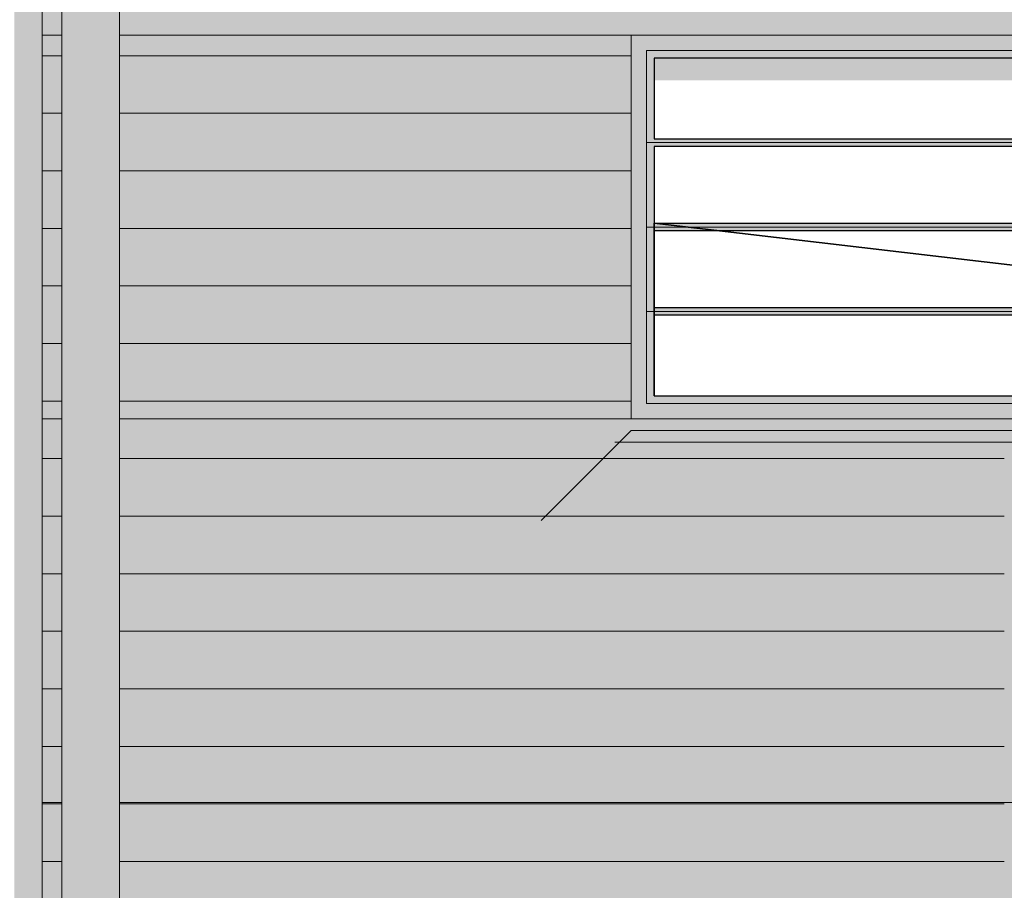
# Model space of a CAD drawing. Header units: metres. Extents: x 1169 to 1496, y -112 to 50.
# Tile 8 of 256: x 1281.53 to 1284.1, y -70.7 to -68.43. Entities that reach past the tile are written whole.
import ezdxf

# ---------------------------------------------------------------- set-up
doc = ezdxf.new("R2010")
doc.units = ezdxf.units.M
doc.header["$XCLIPFRAME"] = 2
doc.linetypes.add('AUSGEZOGEN', pattern=[0])
doc.linetypes.add('PUNKT2_S9', pattern=[0.0015, 0, -0.0015])
for name, color, linetype, lineweight in [('XR$2$Ansicht', 1, 'AUSGEZOGEN', 50), ('XR$2$Dach_1', 3, 'AUSGEZOGEN', 18), ('XR$2$Filling', 4, 'AUSGEZOGEN', 13), ('XR$2$STANDARD_1', 7, 'AUSGEZOGEN', 25), ('XR$3$Design', 4, 'AUSGEZOGEN', 13), ('XR$3$Muster', 4, 'AUSGEZOGEN', 13), ('XR$4$Ansicht', 1, 'AUSGEZOGEN', 50), ('XR$4$Muster', 4, 'AUSGEZOGEN', 13), ('XR$4$Möblierung', 4, 'AUSGEZOGEN', 13), ('XR$5$Möblierung', 4, 'AUSGEZOGEN', 13)]:
    doc.layers.add(name, color=color, linetype=linetype, lineweight=lineweight)
picture_1 = doc.add_image_def('image1.tif', size_in_pixel=(512, 512))

# ---------------------------------------------------------------- blocks, each defined once
blk = doc.blocks.new('MUSTER_2')
at = {"layer": 'XR$2$Filling', "color": 52, "linetype": 'AUSGEZOGEN', "lineweight": 13, "transparency": 33554687}
for p, q in [((1281.5922, -68.52), (1281.6, -68.52)), ((1281.6001, -68.52), (1281.6436, -68.52)), ((1281.7936, -68.52), (1281.8, -68.52)), ((1281.8001, -68.52), (1281.9, -68.52)), ((1281.9001, -68.52), (1282, -68.52)), ((1282.0001, -68.52), (1282.1, -68.52)), ((1282.1001, -68.52), (1282.2, -68.52)), ((1282.2001, -68.52), (1282.3, -68.52)), ((1282.3001, -68.52), (1282.4, -68.52)), ((1282.4001, -68.52), (1282.5, -68.52)), ((1282.5001, -68.52), (1282.6, -68.52)), ((1282.6001, -68.52), (1282.7, -68.52)), ((1282.7001, -68.52), (1282.8, -68.52)), ((1282.8001, -68.52), (1282.9, -68.52)), ((1282.9001, -68.52), (1283, -68.52)), ((1283.0001, -68.52), (1283.1, -68.52)), ((1283.1001, -68.52), (1283.1272, -68.52)), ((1281.5922, -68.67), (1281.6, -68.67)), ((1281.6001, -68.67), (1281.6436, -68.67)), ((1281.7936, -68.67), (1281.8, -68.67)), ((1281.8001, -68.67), (1281.9, -68.67)), ((1281.9001, -68.67), (1282, -68.67)), ((1282.0001, -68.67), (1282.1, -68.67)), ((1282.1001, -68.67), (1282.2, -68.67)), ((1282.2001, -68.67), (1282.3, -68.67)), ((1282.3001, -68.67), (1282.4, -68.67)), ((1282.4001, -68.67), (1282.5, -68.67)), ((1282.5001, -68.67), (1282.6, -68.67)), ((1282.6001, -68.67), (1282.7, -68.67)), ((1282.7001, -68.67), (1282.8, -68.67)), ((1282.8001, -68.67), (1282.9, -68.67)), ((1282.9001, -68.67), (1283, -68.67)), ((1283.0001, -68.67), (1283.1, -68.67)), ((1283.1001, -68.67), (1283.1272, -68.67)), ((1281.5922, -68.82), (1281.6, -68.82)), ((1281.6001, -68.82), (1281.6436, -68.82)), ((1281.7936, -68.82), (1281.8, -68.82)), ((1281.8001, -68.82), (1281.9, -68.82)), ((1281.9001, -68.82), (1282, -68.82)), ((1282.0001, -68.82), (1282.1, -68.82)), ((1282.1001, -68.82), (1282.2, -68.82)), ((1282.2001, -68.82), (1282.3, -68.82)), ((1282.3001, -68.82), (1282.4, -68.82)), ((1282.4001, -68.82), (1282.5, -68.82)), ((1282.5001, -68.82), (1282.6, -68.82)), ((1282.6001, -68.82), (1282.7, -68.82)), ((1282.7001, -68.82), (1282.8, -68.82)), ((1282.8001, -68.82), (1282.9, -68.82)), ((1282.9001, -68.82), (1283, -68.82)), ((1283.0001, -68.82), (1283.1, -68.82)), ((1283.1001, -68.82), (1283.1272, -68.82)), ((1281.5922, -68.97), (1281.6, -68.97)), ((1281.6001, -68.97), (1281.6436, -68.97)), ((1281.7936, -68.97), (1281.8, -68.97)), ((1281.8001, -68.97), (1281.9, -68.97)), ((1281.9001, -68.97), (1282, -68.97)), ((1282.0001, -68.97), (1282.1, -68.97)), ((1282.1001, -68.97), (1282.2, -68.97)), ((1282.2001, -68.97), (1282.3, -68.97)), ((1282.3001, -68.97), (1282.4, -68.97)), ((1282.4001, -68.97), (1282.5, -68.97)), ((1282.5001, -68.97), (1282.6, -68.97)), ((1282.6001, -68.97), (1282.7, -68.97)), ((1282.7001, -68.97), (1282.8, -68.97)), ((1282.8001, -68.97), (1282.9, -68.97)), ((1282.9001, -68.97), (1283, -68.97)), ((1283.0001, -68.97), (1283.1, -68.97)), ((1283.1001, -68.97), (1283.1272, -68.97)), ((1281.5922, -69.12), (1281.6, -69.12)), ((1281.6001, -69.12), (1281.6436, -69.12)), ((1281.7936, -69.12), (1281.8, -69.12)), ((1281.8001, -69.12), (1281.9, -69.12)), ((1281.9001, -69.12), (1282, -69.12)), ((1282.0001, -69.12), (1282.1, -69.12)), ((1282.1001, -69.12), (1282.2, -69.12)), ((1282.2001, -69.12), (1282.3, -69.12)), ((1282.3001, -69.12), (1282.4, -69.12)), ((1282.4001, -69.12), (1282.5, -69.12)), ((1282.5001, -69.12), (1282.6, -69.12)), ((1282.6001, -69.12), (1282.7, -69.12)), ((1282.7001, -69.12), (1282.8, -69.12)), ((1282.8001, -69.12), (1282.9, -69.12)), ((1282.9001, -69.12), (1283, -69.12)), ((1283.0001, -69.12), (1283.1, -69.12)), ((1283.1001, -69.12), (1283.1272, -69.12)), ((1281.5922, -69.27), (1281.6, -69.27)), ((1281.6001, -69.27), (1281.6436, -69.27)), ((1281.7936, -69.27), (1281.8, -69.27)), ((1281.8001, -69.27), (1281.9, -69.27)), ((1281.9001, -69.27), (1282, -69.27)), ((1282.0001, -69.27), (1282.1, -69.27)), ((1282.1001, -69.27), (1282.2, -69.27)), ((1282.2001, -69.27), (1282.3, -69.27)), ((1282.3001, -69.27), (1282.4, -69.27)), ((1282.4001, -69.27), (1282.5, -69.27)), ((1282.5001, -69.27), (1282.6, -69.27)), ((1282.6001, -69.27), (1282.7, -69.27)), ((1282.7001, -69.27), (1282.8, -69.27)), ((1282.8001, -69.27), (1282.9, -69.27)), ((1282.9001, -69.27), (1283, -69.27)), ((1283.0001, -69.27), (1283.1, -69.27)), ((1283.1001, -69.27), (1283.1272, -69.27)), ((1281.5922, -69.42), (1281.6, -69.42)), ((1281.6001, -69.42), (1281.6436, -69.42)), ((1281.7936, -69.42), (1281.8, -69.42)), ((1281.8001, -69.42), (1281.9, -69.42)), ((1281.9001, -69.42), (1282, -69.42)), ((1282.0001, -69.42), (1282.1, -69.42)), ((1282.1001, -69.42), (1282.2, -69.42)), ((1282.2001, -69.42), (1282.3, -69.42)), ((1282.3001, -69.42), (1282.4, -69.42)), ((1282.4001, -69.42), (1282.5, -69.42)), ((1282.5001, -69.42), (1282.6, -69.42)), ((1282.6001, -69.42), (1282.7, -69.42)), ((1282.7001, -69.42), (1282.8, -69.42)), ((1282.8001, -69.42), (1282.9, -69.42)), ((1282.9001, -69.42), (1283, -69.42)), ((1283.0001, -69.42), (1283.1, -69.42)), ((1283.1001, -69.42), (1283.1272, -69.42)), ((1281.5922, -69.57), (1281.6, -69.57)), ((1281.6001, -69.57), (1281.6436, -69.57)), ((1281.7936, -69.57), (1281.8, -69.57)), ((1281.8001, -69.57), (1281.9, -69.57)), ((1281.9001, -69.57), (1282, -69.57)), ((1282.0001, -69.57), (1282.1, -69.57)), ((1282.1001, -69.57), (1282.2, -69.57)), ((1282.2001, -69.57), (1282.3, -69.57)), ((1282.3001, -69.57), (1282.4, -69.57)), ((1282.4001, -69.57), (1282.5, -69.57)), ((1282.5001, -69.57), (1282.6, -69.57)), ((1282.6001, -69.57), (1282.7, -69.57)), ((1282.7001, -69.57), (1282.8, -69.57)), ((1282.8001, -69.57), (1282.9, -69.57)), ((1282.9001, -69.57), (1283, -69.57)), ((1283.0001, -69.57), (1283.1, -69.57)), ((1283.1001, -69.57), (1283.2, -69.57)), ((1283.2001, -69.57), (1283.3, -69.57)), ((1283.3001, -69.57), (1283.4, -69.57)), ((1283.4001, -69.57), (1283.5, -69.57)), ((1283.5001, -69.57), (1283.6, -69.57)), ((1283.6001, -69.57), (1283.7, -69.57)), ((1283.7001, -69.57), (1283.8, -69.57)), ((1283.8001, -69.57), (1283.9, -69.57)), ((1283.9001, -69.57), (1284, -69.57)), ((1284.0001, -69.57), (1284.1, -69.57)), ((1281.5922, -69.72), (1281.6, -69.72)), ((1281.6001, -69.72), (1281.6436, -69.72)), ((1281.7936, -69.72), (1281.8, -69.72)), ((1281.8001, -69.72), (1281.9, -69.72)), ((1281.9001, -69.72), (1282, -69.72)), ((1282.0001, -69.72), (1282.1, -69.72)), ((1282.1001, -69.72), (1282.2, -69.72)), ((1282.2001, -69.72), (1282.3, -69.72)), ((1282.3001, -69.72), (1282.4, -69.72)), ((1282.4001, -69.72), (1282.5, -69.72)), ((1282.5001, -69.72), (1282.6, -69.72)), ((1282.6001, -69.72), (1282.7, -69.72)), ((1282.7001, -69.72), (1282.8, -69.72)), ((1282.8001, -69.72), (1282.9, -69.72)), ((1282.9001, -69.72), (1283, -69.72)), ((1283.0001, -69.72), (1283.1, -69.72)), ((1283.1001, -69.72), (1283.2, -69.72)), ((1283.2001, -69.72), (1283.3, -69.72)), ((1283.3001, -69.72), (1283.4, -69.72)), ((1283.4001, -69.72), (1283.5, -69.72)), ((1283.5001, -69.72), (1283.6, -69.72)), ((1283.6001, -69.72), (1283.7, -69.72)), ((1283.7001, -69.72), (1283.8, -69.72)), ((1283.8001, -69.72), (1283.9, -69.72)), ((1283.9001, -69.72), (1284, -69.72)), ((1284.0001, -69.72), (1284.1, -69.72)), ((1281.5922, -69.87), (1281.6, -69.87)), ((1281.6001, -69.87), (1281.6436, -69.87)), ((1281.7936, -69.87), (1281.8, -69.87)), ((1281.8001, -69.87), (1281.9, -69.87)), ((1281.9001, -69.87), (1282, -69.87)), ((1282.0001, -69.87), (1282.1, -69.87)), ((1282.1001, -69.87), (1282.2, -69.87)), ((1282.2001, -69.87), (1282.3, -69.87)), ((1282.3001, -69.87), (1282.4, -69.87)), ((1282.4001, -69.87), (1282.5, -69.87)), ((1282.5001, -69.87), (1282.6, -69.87)), ((1282.6001, -69.87), (1282.7, -69.87)), ((1282.7001, -69.87), (1282.8, -69.87)), ((1282.8001, -69.87), (1282.9, -69.87)), ((1282.9001, -69.87), (1283, -69.87)), ((1283.0001, -69.87), (1283.1, -69.87)), ((1283.1001, -69.87), (1283.2, -69.87)), ((1283.2001, -69.87), (1283.3, -69.87)), ((1283.3001, -69.87), (1283.4, -69.87)), ((1283.4001, -69.87), (1283.5, -69.87)), ((1283.5001, -69.87), (1283.6, -69.87)), ((1283.6001, -69.87), (1283.7, -69.87)), ((1283.7001, -69.87), (1283.8, -69.87)), ((1283.8001, -69.87), (1283.9, -69.87)), ((1283.9001, -69.87), (1284, -69.87)), ((1284.0001, -69.87), (1284.1, -69.87)), ((1281.5922, -70.02), (1281.6, -70.02)), ((1281.6001, -70.02), (1281.6436, -70.02)), ((1281.7936, -70.02), (1281.8, -70.02)), ((1281.8001, -70.02), (1281.9, -70.02)), ((1281.9001, -70.02), (1282, -70.02)), ((1282.0001, -70.02), (1282.1, -70.02)), ((1282.1001, -70.02), (1282.2, -70.02)), ((1282.2001, -70.02), (1282.3, -70.02)), ((1282.3001, -70.02), (1282.4, -70.02)), ((1282.4001, -70.02), (1282.5, -70.02)), ((1282.5001, -70.02), (1282.6, -70.02)), ((1282.6001, -70.02), (1282.7, -70.02)), ((1282.7001, -70.02), (1282.8, -70.02)), ((1282.8001, -70.02), (1282.9, -70.02)), ((1282.9001, -70.02), (1283, -70.02)), ((1283.0001, -70.02), (1283.1, -70.02)), ((1283.1001, -70.02), (1283.2, -70.02)), ((1283.2001, -70.02), (1283.3, -70.02)), ((1283.3001, -70.02), (1283.4, -70.02)), ((1283.4001, -70.02), (1283.5, -70.02)), ((1283.5001, -70.02), (1283.6, -70.02)), ((1283.6001, -70.02), (1283.7, -70.02)), ((1283.7001, -70.02), (1283.8, -70.02)), ((1283.8001, -70.02), (1283.9, -70.02)), ((1283.9001, -70.02), (1284, -70.02)), ((1284.0001, -70.02), (1284.1, -70.02)), ((1281.5922, -70.17), (1281.6, -70.17)), ((1281.6001, -70.17), (1281.6436, -70.17)), ((1281.7936, -70.17), (1281.8, -70.17)), ((1281.8001, -70.17), (1281.9, -70.17)), ((1281.9001, -70.17), (1282, -70.17)), ((1282.0001, -70.17), (1282.1, -70.17)), ((1282.1001, -70.17), (1282.2, -70.17)), ((1282.2001, -70.17), (1282.3, -70.17)), ((1282.3001, -70.17), (1282.4, -70.17)), ((1282.4001, -70.17), (1282.5, -70.17)), ((1282.5001, -70.17), (1282.6, -70.17)), ((1282.6001, -70.17), (1282.7, -70.17)), ((1282.7001, -70.17), (1282.8, -70.17)), ((1282.8001, -70.17), (1282.9, -70.17)), ((1282.9001, -70.17), (1283, -70.17)), ((1283.0001, -70.17), (1283.1, -70.17)), ((1283.1001, -70.17), (1283.2, -70.17)), ((1283.2001, -70.17), (1283.3, -70.17)), ((1283.3001, -70.17), (1283.4, -70.17)), ((1283.4001, -70.17), (1283.5, -70.17)), ((1283.5001, -70.17), (1283.6, -70.17)), ((1283.6001, -70.17), (1283.7, -70.17)), ((1283.7001, -70.17), (1283.8, -70.17)), ((1283.8001, -70.17), (1283.9, -70.17)), ((1283.9001, -70.17), (1284, -70.17)), ((1284.0001, -70.17), (1284.1, -70.17)), ((1281.5922, -70.32), (1281.6, -70.32)), ((1281.6001, -70.32), (1281.6436, -70.32)), ((1281.7936, -70.32), (1281.8, -70.32)), ((1281.8001, -70.32), (1281.9, -70.32)), ((1281.9001, -70.32), (1282, -70.32)), ((1282.0001, -70.32), (1282.1, -70.32)), ((1282.1001, -70.32), (1282.2, -70.32)), ((1282.2001, -70.32), (1282.3, -70.32)), ((1282.3001, -70.32), (1282.4, -70.32)), ((1282.4001, -70.32), (1282.5, -70.32)), ((1282.5001, -70.32), (1282.6, -70.32)), ((1282.6001, -70.32), (1282.7, -70.32)), ((1282.7001, -70.32), (1282.8, -70.32)), ((1282.8001, -70.32), (1282.9, -70.32)), ((1282.9001, -70.32), (1283, -70.32)), ((1283.0001, -70.32), (1283.1, -70.32)), ((1283.1001, -70.32), (1283.2, -70.32)), ((1283.2001, -70.32), (1283.3, -70.32)), ((1283.3001, -70.32), (1283.4, -70.32)), ((1283.4001, -70.32), (1283.5, -70.32)), ((1283.5001, -70.32), (1283.6, -70.32)), ((1283.6001, -70.32), (1283.7, -70.32)), ((1283.7001, -70.32), (1283.8, -70.32)), ((1283.8001, -70.32), (1283.9, -70.32)), ((1283.9001, -70.32), (1284, -70.32)), ((1284.0001, -70.32), (1284.1, -70.32)), ((1281.5922, -70.47), (1281.6, -70.47)), ((1281.6001, -70.47), (1281.6436, -70.47)), ((1281.7936, -70.47), (1281.8, -70.47)), ((1281.8001, -70.47), (1281.9, -70.47)), ((1281.9001, -70.47), (1282, -70.47)), ((1282.0001, -70.47), (1282.1, -70.47)), ((1282.1001, -70.47), (1282.2, -70.47)), ((1282.2001, -70.47), (1282.3, -70.47)), ((1282.3001, -70.47), (1282.4, -70.47)), ((1282.4001, -70.47), (1282.5, -70.47)), ((1282.5001, -70.47), (1282.6, -70.47)), ((1282.6001, -70.47), (1282.7, -70.47)), ((1282.7001, -70.47), (1282.8, -70.47)), ((1282.8001, -70.47), (1282.9, -70.47)), ((1282.9001, -70.47), (1283, -70.47)), ((1283.0001, -70.47), (1283.1, -70.47)), ((1283.1001, -70.47), (1283.2, -70.47)), ((1283.2001, -70.47), (1283.3, -70.47)), ((1283.3001, -70.47), (1283.4, -70.47)), ((1283.4001, -70.47), (1283.5, -70.47)), ((1283.5001, -70.47), (1283.6, -70.47)), ((1283.6001, -70.47), (1283.7, -70.47)), ((1283.7001, -70.47), (1283.8, -70.47)), ((1283.8001, -70.47), (1283.9, -70.47)), ((1283.9001, -70.47), (1284, -70.47)), ((1284.0001, -70.47), (1284.1, -70.47)), ((1281.5922, -70.62), (1281.6, -70.62)), ((1281.6001, -70.62), (1281.6436, -70.62)), ((1281.7936, -70.62), (1281.8, -70.62)), ((1281.8001, -70.62), (1281.9, -70.62)), ((1281.9001, -70.62), (1282, -70.62)), ((1282.0001, -70.62), (1282.1, -70.62)), ((1282.1001, -70.62), (1282.2, -70.62)), ((1282.2001, -70.62), (1282.3, -70.62)), ((1282.3001, -70.62), (1282.4, -70.62)), ((1282.4001, -70.62), (1282.5, -70.62)), ((1282.5001, -70.62), (1282.6, -70.62)), ((1282.6001, -70.62), (1282.7, -70.62)), ((1282.7001, -70.62), (1282.8, -70.62)), ((1282.8001, -70.62), (1282.9, -70.62)), ((1282.9001, -70.62), (1283, -70.62)), ((1283.0001, -70.62), (1283.1, -70.62)), ((1283.1001, -70.62), (1283.2, -70.62)), ((1283.2001, -70.62), (1283.3, -70.62)), ((1283.3001, -70.62), (1283.4, -70.62)), ((1283.4001, -70.62), (1283.5, -70.62)), ((1283.5001, -70.62), (1283.6, -70.62)), ((1283.6001, -70.62), (1283.7, -70.62)), ((1283.7001, -70.62), (1283.8, -70.62)), ((1283.8001, -70.62), (1283.9, -70.62)), ((1283.9001, -70.62), (1284, -70.62)), ((1284.0001, -70.62), (1284.1, -70.62))]:
    blk.add_line(p, q, dxfattribs=at)

msp = doc.modelspace()

# ---------------------------------------------------------------- hatches: boundary and pattern name
at = {"layer": 'XR$3$Muster', "linetype": 'AUSGEZOGEN', "lineweight": 13, "transparency": 33554687}
h = msp.add_hatch(color=7, dxfattribs=at)
h.set_gradient(color1=(199, 199, 199), color2=(48, 48, 48), one_color=1, name='INVCYLINDER')
h.paths.add_polyline_path([(1281.6436, -73.7866), (1281.7936, -73.7866), (1281.7936, -67.344), (1281.6436, -67.344)], flags=0)
at = {"layer": 'XR$4$Muster', "linetype": 'AUSGEZOGEN', "lineweight": 13, "transparency": 33554687}
for points in [[(1281.6436, -67.344), (1280.9722, -67.344), (1280.9722, -67.4168), (1281.5919, -67.4168), (1281.5919, -73.7866), (1281.6436, -73.7866)], [(1285.0098, -68.584), (1285.0098, -69.4666), (1285.1272, -69.4666), (1285.1272, -68.4666), (1283.1272, -68.4666), (1283.1272, -68.584)]]:
    msp.add_hatch(color=59, dxfattribs=at).paths.add_polyline_path(points)
at = {"layer": 'XR$4$Möblierung', "linetype": 'AUSGEZOGEN', "lineweight": 13, "transparency": 33554687}
msp.add_hatch(color=250, dxfattribs=at).paths.add_polyline_path([(1283.0968, -69.527), (1285.0968, -69.527), (1285.1272, -69.4966), (1283.1272, -69.4966)])
at = {"layer": 'XR$5$Möblierung', "linetype": 'AUSGEZOGEN', "lineweight": 13, "true_color": 0x9f9d98, "transparency": 33554687}
h = msp.add_hatch(color=253, dxfattribs=at)
h.paths.add_polyline_path([(1286.7692, -67.344), (1286.7692, -73.4666), (1286.7352, -73.4666), (1286.7352, -67.344), (1286.6622, -67.344), (1286.6622, -73.4666), (1281.7936, -73.4666), (1281.7936, -73.5106), (1296.1419, -73.5106), (1296.1419, -73.4666), (1291.8422, -73.4666), (1291.8422, -67.344), (1291.7692, -67.344), (1291.7692, -73.4666), (1291.7352, -73.4666), (1291.7352, -67.344), (1291.6622, -67.344), (1291.6622, -73.4666), (1286.8422, -73.4666), (1286.8422, -67.344)])
h.paths.add_polyline_path([(1281.4852, -67.344), (1281.4122, -67.344), (1281.4122, -73.4666), (1281.3122, -73.4666), (1281.3122, -67.344), (1280.9822, -67.344), (1280.9822, -73.4666), (1280.9532, -73.4666), (1280.9532, -73.5106), (1281.6436, -73.5106), (1281.6436, -73.4666), (1281.5922, -73.4666), (1281.5922, -67.344), (1281.5192, -67.344), (1281.5192, -73.4666), (1281.4852, -73.4666)])
h.paths.add_polyline_path([(1296.7322, -73.5106), (1296.7322, -73.4666), (1296.6922, -73.4666), (1296.6922, -69.3139), (1296.6666, -69.3139), (1296.6666, -69.1366), (1296.7352, -69.1366), (1296.7352, -67.344), (1296.6622, -67.344), (1296.6622, -73.4666), (1296.2919, -73.4666), (1296.2919, -73.5106)])
h.paths.add_polyline_path([(1296.8422, -67.344), (1296.7692, -67.344), (1296.7692, -69.1366), (1296.8422, -69.1366)])
h.paths.add_polyline_path([(1299.8622, -69.1366), (1299.8622, -67.344), (1299.5322, -67.344), (1299.5322, -69.1366)])
h.paths.add_polyline_path([(1281.0022, -67.3683), (1281.0022, -73.4666), (1281.0022, -73.4666), (1281.0022, -67.3683)], flags=16)
at = {"layer": 'XR$5$Möblierung', "linetype": 'AUSGEZOGEN', "lineweight": 13, "true_color": 0x878581, "transparency": 33554687}
h = msp.add_hatch(color=252, dxfattribs=at)
h.paths.add_polyline_path([(1296.142, -68.4666), (1296.142, -67.344), (1291.8422, -67.344), (1291.8422, -73.4666), (1296.1419, -73.4666), (1296.1419, -68.4666)])
h.paths.add_polyline_path([(1286.6622, -67.344), (1281.7936, -67.344), (1281.7936, -73.4666), (1286.6622, -73.4666)])
h.paths.add_polyline_path([(1296.6622, -73.4666), (1296.6622, -67.344), (1296.292, -67.344), (1296.292, -73.4666)])
h.paths.add_polyline_path([(1296.8422, -67.344), (1296.8422, -69.1366), (1299.5322, -69.1366), (1299.5322, -67.344)])
h.paths.add_polyline_path([(1286.8422, -67.344), (1286.8422, -73.4666), (1291.6622, -73.4666), (1291.6622, -67.344)])
h.paths.add_polyline_path([(1281.6436, -73.4666), (1281.6436, -67.344), (1281.5922, -67.344), (1281.5922, -73.4666)])
h.paths.add_polyline_path([(1281.4122, -73.4666), (1281.4122, -67.344), (1281.3122, -67.344), (1281.3122, -73.4666)])
h.paths.add_polyline_path([(1290.2522, -68.4666), (1290.2522, -69.4666), (1288.2522, -69.4666), (1288.2522, -68.4666)], flags=16)
h.paths.add_polyline_path([(1285.1272, -69.4666), (1283.1272, -69.4666), (1283.1272, -68.4666), (1285.1272, -68.4666)], flags=16)
h.paths.add_polyline_path([(1295.2522, -68.4666), (1295.2522, -69.4666), (1293.2522, -69.4666), (1293.2522, -68.4666)], flags=16)
at = {"layer": 'XR$5$Möblierung', "linetype": 'AUSGEZOGEN', "lineweight": 13, "true_color": 0x861922, "transparency": 33554687}
msp.add_hatch(color=246, dxfattribs=at).paths.add_polyline_path([(1283.1272, -69.4666), (1285.0098, -69.4666), (1285.0098, -69.4066), (1283.1872, -69.4066), (1283.1872, -69.1966), (1285.0098, -69.1966), (1285.0098, -69.1766), (1283.1872, -69.1766), (1283.1872, -68.9766), (1285.0098, -68.9766), (1285.0098, -68.9566), (1283.1872, -68.9566), (1283.1872, -68.7566), (1285.0098, -68.7566), (1285.0098, -68.7366), (1283.1872, -68.7366), (1283.1872, -68.584), (1283.1272, -68.584)])

# ---------------------------------------------------------------- linework, layer by layer
at = {"layer": 'XR$2$Ansicht', "color": 4, "linetype": 'AUSGEZOGEN', "lineweight": 13, "transparency": 33554687}
for p, q in [((1281.6436, -73.7866), (1281.6436, -67.344)), ((1281.7936, -73.7866), (1281.7936, -67.344)), ((1281.5922, -68.4666), (1281.6436, -68.4666)), ((1281.7936, -68.4666), (1286.6622, -68.4666)), ((1285.0872, -68.5066), (1283.1672, -68.5066)), ((1285.0872, -68.5066), (1283.1672, -68.5066)), ((1283.1672, -68.5066), (1283.1672, -69.4266)), ((1285.0672, -68.5266), (1283.1872, -68.5266)), ((1283.1872, -68.5266), (1283.1872, -68.7366)), ((1283.1872, -68.7566), (1283.1872, -68.9566)), ((1283.1872, -68.9766), (1283.1872, -69.1766)), ((1283.1872, -69.1966), (1283.1872, -69.4066)), ((1285.0872, -69.4266), (1283.1672, -69.4266)), ((1285.0672, -69.4066), (1283.1872, -69.4066)), ((1281.5922, -69.4666), (1281.6436, -69.4666)), ((1281.7936, -69.4666), (1286.6622, -69.4666)), ((1285.1272, -69.4966), (1283.1272, -69.4966)), ((1281.5922, -70.4666), (1281.6436, -70.4666)), ((1281.7936, -70.4666), (1286.6622, -70.4666))]:
    msp.add_line(p, q, dxfattribs=at)
at = {"layer": 'XR$2$Dach_1', "color": 4, "linetype": 'AUSGEZOGEN', "lineweight": 13, "transparency": 33554687}
for p, q in [((1281.5922, -67.344), (1281.5922, -73.4666)), ((1285.0872, -68.7466), (1283.1672, -68.7466)), ((1285.0672, -68.7366), (1283.1872, -68.7366)), ((1285.0672, -68.7566), (1283.1872, -68.7566)), ((1285.0672, -68.9566), (1283.1872, -68.9566)), ((1285.0872, -68.9666), (1283.1672, -68.9666)), ((1285.0672, -68.9766), (1283.1872, -68.9766)), ((1285.0872, -69.1866), (1283.1672, -69.1866)), ((1285.0672, -69.1766), (1283.1872, -69.1766)), ((1285.0672, -69.1966), (1283.1872, -69.1966))]:
    msp.add_line(p, q, dxfattribs=at)
at = {"layer": 'XR$2$STANDARD_1', "color": 4, "linetype": 'AUSGEZOGEN', "lineweight": 13, "transparency": 33554687}
for p, q in [((1285.1272, -68.4666), (1283.1272, -68.4666)), ((1285.1272, -68.4666), (1283.1272, -68.4666)), ((1283.1272, -69.4666), (1283.1272, -68.4666)), ((1285.1272, -69.4666), (1283.1272, -69.4666))]:
    msp.add_line(p, q, dxfattribs=at)
at = {"layer": 'XR$4$Ansicht', "color": 7, "linetype": 'PUNKT2_S9', "lineweight": 13, "transparency": 33554687}
msp.add_line((1281.5919, -67.344), (1281.5919, -73.7866), dxfattribs=at)
at = {"layer": 'XR$4$Ansicht', "color": 35, "linetype": 'AUSGEZOGEN', "lineweight": 13, "transparency": 33554687}
for p, q in [((1283.1272, -69.4966), (1282.8924, -69.7314)), ((1283.0849, -69.527), (1285.1729, -69.527))]:
    msp.add_line(p, q, dxfattribs=at)

# ---------------------------------------------------------------- block references
at = {"layer": 'XR$2$Filling', "color": 52, "linetype": 'AUSGEZOGEN', "lineweight": 13, "transparency": 33554687}
msp.add_blockref('MUSTER_2', (0, 0), dxfattribs=at)

# ---------------------------------------------------------------- pictures from other files: only their frames are drawn
at = {"layer": 'XR$3$Design', "color": 7, "linetype": 'AUSGEZOGEN', "lineweight": 25, "transparency": 33554687}
image = msp.add_image(picture_1, insert=(1283.1872, -69.4066), size_in_units=(1.88, 0.88), dxfattribs=at)
image.set_boundary_path([(511.5, 121.68), (511.5, -0.5), (-0.5, -0.5), (-0.5, 121.68), (511.5, 121.68), (511.5, 377.68), (511.5, 261.32), (-0.5, 261.32), (-0.5, 377.68), (511.5, 377.68), (-0.5, 249.68), (511.5, 249.68), (511.5, 133.32), (-0.5, 133.32), (-0.5, 249.68), (-0.5, 511.5), (511.5, 511.5), (511.5, 389.32), (-0.5, 389.32), (-0.5, 511.5), (-0.5, 249.68), (511.5, 377.68), (511.5, 121.68)])

doc.saveas('drawing.dxf')
